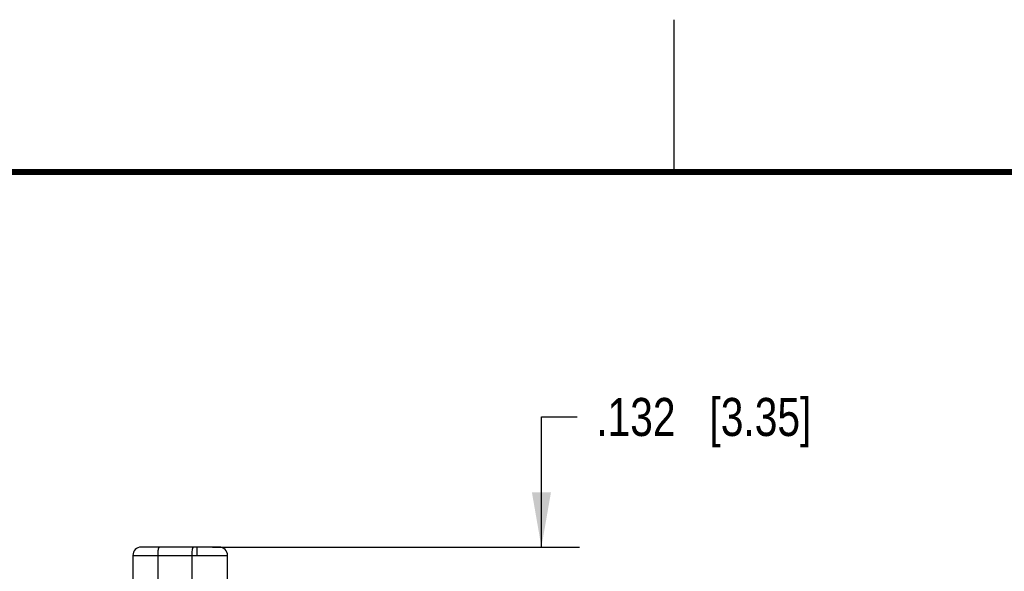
# Model space of a CAD drawing. Header units: inches. Extents: x 0 to 22, y 0 to 17.
# Tile 33 of 34: x 14.4 to 17.6, y 15.2 to 17. Entities that reach past the tile are written whole.
import ezdxf

# ---------------------------------------------------------------- set-up
doc = ezdxf.new("R2010")
doc.units = ezdxf.units.IN
doc.header["$LTSCALE"] = 1.21
doc.header["$MEASUREMENT"] = 0
doc.layers.get('0').update_dxf_attribs({"linetype": 'CONTINUOUS'})
doc.layers.add('DIMENSIONS', color=7, linetype='CONTINUOUS')
doc.styles.get("Standard").update_dxf_attribs({"font": 'txt', "width": 0.8})
doc.dimstyles.new('DIMSTYLE_1', dxfattribs={"dimtxt": 0.125, "dimasz": 0.18, "dimexe": 0.125, "dimexo": 0.0625, "dimgap": 0.0625, "dimtad": 0, "dimtih": 1, "dimtoh": 1, "dimzin": 4, "dimdsep": 46, "dimtxsty": 'STANDARD', "dimblk": '_FILLED', "dimblk1": '_FILLED', "dimblk2": '_FILLED', "dimcen": 0.09, "dimadec": 0, "dimazin": 0, "dimtp": 0.001, "dimtm": 0.001, "dimtfac": 1, "dimtofl": 0, "dimtmove": 0, "dimatfit": 3, "dimldrblk": '_FILLED', "dimfxl": 1, "dimtolj": 1, "dimtzin": 4, "dimarcsym": 0})

# ---------------------------------------------------------------- blocks, each defined once
blk = doc.blocks.new('_FILLED')
at = {"color": 0, "linetype": 'BYBLOCK'}
blk.add_solid([(0, 0), (-1, 0.174), (-1, -0.174)], dxfattribs=at)
blk = doc.blocks.new('*D8')
at = {"layer": 'DIMENSIONS', "color": 2, "linetype": 'CONTINUOUS'}
for p, q in [((16.0647, 15.2678), (16.0647, 15.695)), ((16.0647, 15.695), (16.1822, 15.695)), ((14.9842, 15.2678), (16.1897, 15.2678)), ((15.0042, 15.1358), (16.1897, 15.1358)), ((16.0647, 15.1358), (16.0647, 14.7758))]:
    blk.add_line(p, q, dxfattribs=at)
at = {"layer": 'DIMENSIONS', "color": 2, "linetype": 'CONTINUOUS', "xscale": 0.18, "yscale": 0.18, "zscale": 0.18}
for p, rotation in [((16.0647, 15.2678), 270), ((16.0647, 15.1358), 90)]:
    blk.add_blockref('_FILLED', p, dxfattribs=dict(at, rotation=rotation))
at = {"layer": 'DIMENSIONS', "color": 2, "linetype": 'CONTINUOUS', "insert": (16.2447, 15.7575), "char_height": 0.125, "width": 1.125, "attachment_point": 1, "line_spacing_factor": 0.9}
blk.add_mtext('.132{\\Ftxt.shx;\\W1.000000;\\H0.125000; }[3.35]', dxfattribs=at)

msp = doc.modelspace()

# ---------------------------------------------------------------- linework, layer by layer
at = {"color": 2, "linetype": 'CONTINUOUS'}
msp.add_line((16.5, 16.5), (16.5, 17), dxfattribs=at)
at = {"color": 7, "linetype": 'CONTINUOUS'}
for p, q in [((14.7508, 15.2682), (14.7508, 15.2678)), ((14.7508, 15.2682), (15.0067, 15.2682)), ((15.0067, 15.2678), (14.7508, 15.2678)), ((14.8106, 15.2678), (14.8106, 15.2682)), ((14.9217, 15.2682), (14.9217, 15.2678)), ((14.9342, 15.2402), (14.9342, 15.2678)), ((14.9567, 15.2686), (14.9567, 15.2682)), ((14.9567, 15.2686), (14.987, 15.2686)), ((14.987, 15.2682), (14.987, 15.2686)), ((15.0067, 15.2678), (15.0067, 15.2682)), ((14.7232, 15.2402), (14.7232, 15.1358)), ((14.7232, 15.2402), (15.0342, 15.2402)), ((14.8059, 15.1358), (14.8059, 15.2402)), ((14.9169, 15.2402), (14.9169, 15.1358)), ((15.0342, 15.1358), (15.0342, 15.2402))]:
    msp.add_line(p, q, dxfattribs=at)
at = {"color": 7, "linetype": 'CONTINUOUS', "const_width": 0.02}
msp.add_lwpolyline([(21.5, 16.5), (0.5, 16.5)], dxfattribs=at)
at = {"color": 7, "linetype": 'CONTINUOUS'}
for centre, start, end in [((14.7508, 15.2402), 90, 180), ((15.0067, 15.2402), 0, 90)]:
    msp.add_arc(centre, 0.0276, start, end, dxfattribs=at)
for points, knots in [([(14.8059, 15.2402), (14.8059, 15.2432), (14.806, 15.2487), (14.8067, 15.2564), (14.8076, 15.2618), (14.8085, 15.2651), (14.8091, 15.2663), (14.8094, 15.2668)], [0, 0, 0, 0, 0.326506, 0.619864, 0.851171, 0.936639, 1, 1, 1, 1]), ([(14.8094, 15.2668), (14.8095, 15.2669), (14.8098, 15.2674), (14.8103, 15.2678), (14.8106, 15.2678)], [0, 0, 0, 0, 0.325365, 1, 1, 1, 1]), ([(14.9204, 15.2669), (14.9201, 15.2664), (14.9196, 15.2652), (14.9186, 15.2619), (14.9177, 15.2565), (14.917, 15.2488), (14.9169, 15.2432), (14.9169, 15.2402)], [0, 0, 0, 0, 0.062321, 0.147039, 0.377884, 0.672032, 1, 1, 1, 1]), ([(14.9217, 15.2678), (14.9216, 15.2678), (14.921, 15.2677), (14.9207, 15.2672), (14.9204, 15.2669)], [0, 0, 0, 0, 0.199478, 1, 1, 1, 1])]:
    msp.add_open_spline(points, degree=3, knots=knots, dxfattribs=at)

# ---------------------------------------------------------------- dimensions: what is measured, and where the dimension line sits
at = {"layer": 'DIMENSIONS', "color": 2, "linetype": 'CONTINUOUS'}
dim = msp.add_linear_dim(base=(16.0647, 15.1358), p1=(14.9217, 15.2678), p2=(14.9417, 15.1358), angle=270, dimstyle='DIMSTYLE_1', dxfattribs=at)
dim.commit()
dim.dimension.update_dxf_attribs({"geometry": '*D8', "text_midpoint": (16.8072, 15.695), "dimtype": 160})

doc.saveas('drawing.dxf')
